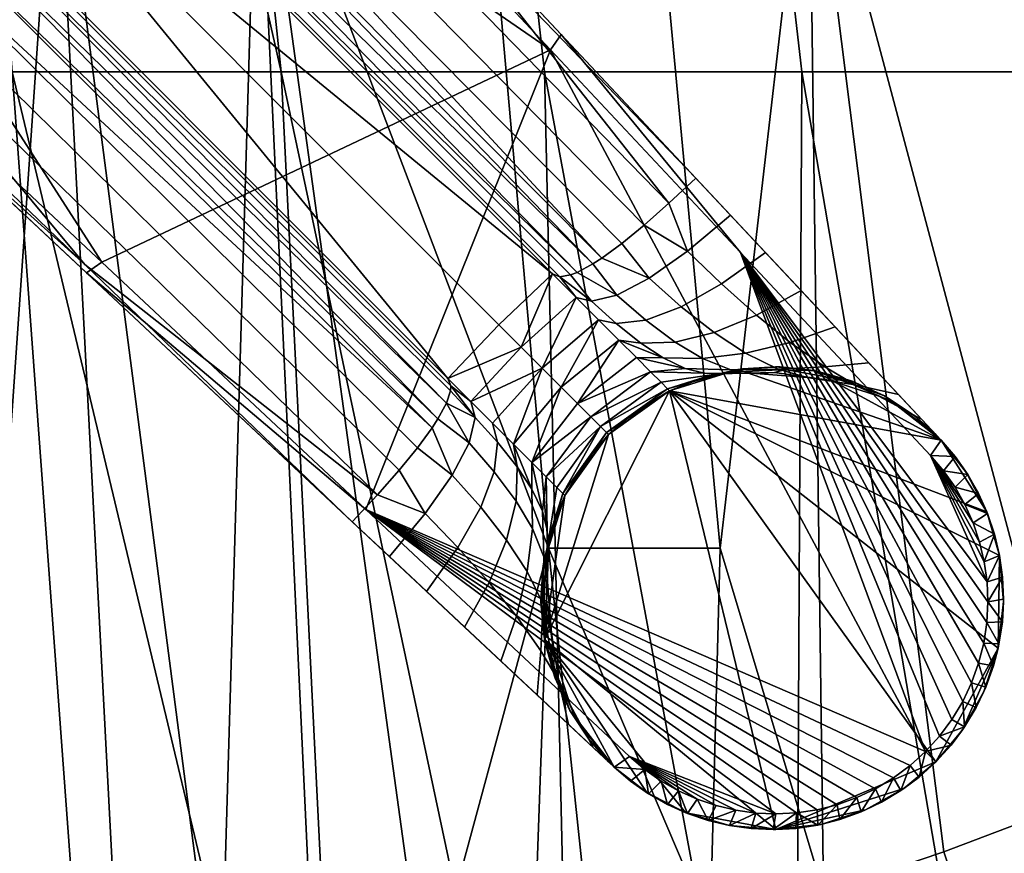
# Model space of a CAD drawing. Header units: millimetres. Extents: x -380 to 380, y -317 to 440.
# Tile 49 of 66: x 207 to 261, y -262 to -217. Entities that reach past the tile are written whole.
import ezdxf

# ---------------------------------------------------------------- set-up
doc = ezdxf.new("R2010")
doc.units = ezdxf.units.MM
doc.header["$MEASUREMENT"] = 0
for name, color, linetype in [('nozky', 250, 'Continuous'), ('podnoz', 7, 'Continuous'), ('sedak', 9, 'Continuous')]:
    doc.layers.add(name, color=color, linetype=linetype)

msp = doc.modelspace()

# ---------------------------------------------------------------- meshes
at = {"layer": 'nozky'}
mesh = msp.add_polyface(dxfattribs=at)
corners = [(239.161, -239.161), (236.798, -242.454), (236.798, -242.454, 2.5), (242.454, -236.797), (242.454, -236.797, 2.5), (240.722, -237.837, 5), (237.837, -240.722, 5), (236.798, -242.454, 5), (239.161, -239.161, 5), (242.454, -236.797, 5), (257.123, -239.455, 2.5), (258.504, -241.223), (257.123, -239.455), (259.595, -243.33), (259.595, -243.33, 5), (260.286, -245.697, 5), (260.286, -245.697), (258.504, -241.223, 5), (257.123, -239.455, 5), (235.638, -246.15), (236.085, -244.221, 5), (235.638, -246.15, 5), (254.07, -237.073), (255.719, -238.168, 5), (250.228, -235.7), (252.218, -236.233, 5), (254.07, -237.073, 5), (250.228, -235.7, 5), (248.177, -235.501, 5), (246.149, -235.638), (244.221, -236.085, 5), (246.149, -235.638, 5), (260.204, -250.703), (256.839, -256.839), (242.454, -236.797), (257.123, -239.455), (258.504, -241.223), (259.595, -243.33), (260.286, -245.697), (254.07, -237.073), (250.228, -235.7), (246.149, -235.638), (235.7, -250.228), (236.798, -242.454), (239.161, -239.161)]
mesh.append_faces([[corners[k] for k in face] for face in [(0, 1, 2, 2), (3, 0, 4, 4), (0, 5, 4, 4), (6, 0, 2, 2), (2, 7, 6, 6), (0, 8, 5, 5), (4, 5, 9, 9), (0, 6, 8, 8), (10, 11, 12, 12), (13, 14, 15, 16), (11, 17, 14, 13), (17, 10, 18, 18), (11, 10, 17, 17), (19, 2, 1, 1), (2, 19, 20, 20), (2, 20, 7, 7), (20, 19, 21, 21), (22, 10, 12, 12), (23, 10, 22, 22), (22, 24, 25, 26), (10, 23, 18, 18), (26, 23, 22, 22), (25, 24, 27, 27), (28, 27, 24, 24), (29, 28, 24, 24), (29, 3, 4, 4), (4, 30, 29, 29), (29, 31, 28, 28), (4, 9, 30, 30), (30, 31, 29, 29), (32, 33, 34, 34), (35, 36, 37, 37), (34, 37, 38, 38), (37, 34, 35, 35), (39, 35, 40, 40), (40, 35, 41, 41), (35, 34, 41, 41), (42, 43, 44, 44), (34, 42, 44, 44)]])
mesh = msp.add_polyface(dxfattribs=at)
corners = [(260.498, -248.204), (260.498, -248.204, 5), (260.204, -250.703, 5), (260.204, -250.703), (259.436, -253.047), (259.436, -253.047, 5), (258.276, -255.117, 5), (258.276, -255.117), (256.839, -256.839, 5), (256.839, -256.839), (260.286, -245.697), (260.286, -245.697, 5), (255.116, -258.276), (255.116, -258.276, 5), (253.047, -259.436, 5), (253.047, -259.436), (250.703, -260.204), (250.703, -260.204, 5), (248.204, -260.498, 5), (248.204, -260.498), (245.697, -260.286), (245.697, -260.286, 5), (243.33, -259.595, 5), (243.33, -259.595), (239.455, -257.123, 2.5), (239.455, -257.123), (241.223, -258.504), (241.223, -258.504, 5), (239.455, -257.123, 5), (237.073, -254.07), (238.168, -255.719, 5), (237.073, -254.07, 5), (236.233, -252.218, 5), (235.7, -250.228, 5), (235.7, -250.228), (235.501, -248.178, 5), (235.638, -246.15), (235.638, -246.15, 5), (259.436, -253.047), (258.276, -255.117), (260.204, -250.703), (256.839, -256.839), (253.047, -259.436), (248.204, -260.498), (255.116, -258.276), (260.286, -245.697), (260.498, -248.204), (242.454, -236.797), (250.703, -260.204), (243.33, -259.595), (245.697, -260.286), (235.7, -250.228), (239.455, -257.123), (241.223, -258.504), (237.073, -254.07), (236.798, -242.454), (235.638, -246.15)]
mesh.append_faces([[corners[k] for k in face] for face in [(0, 1, 2, 3), (4, 5, 6, 7), (8, 9, 7, 6), (3, 2, 5, 4), (10, 11, 1, 0), (12, 13, 14, 15), (16, 17, 18, 19), (15, 14, 17, 16), (20, 21, 22, 23), (24, 25, 26, 26), (23, 22, 27, 26), (19, 18, 21, 20), (27, 24, 26, 26), (13, 12, 9, 8), (24, 27, 28, 28), (29, 25, 24, 24), (29, 24, 30, 30), (28, 30, 24, 24), (29, 30, 31, 31), (32, 33, 34, 34), (32, 29, 31, 31), (34, 29, 32, 32), (34, 33, 35, 36), (36, 35, 37, 37), (38, 39, 40, 40), (39, 41, 40, 40), (42, 43, 44, 44), (41, 44, 43, 43), (45, 46, 40, 40), (47, 45, 40, 40), (42, 48, 43, 43), (49, 43, 50, 50), (49, 51, 43, 43), (52, 51, 53, 53), (49, 53, 51, 51), (52, 54, 51, 51), (55, 51, 56, 56), (47, 43, 51, 51), (43, 47, 41, 41)]])
at = {"layer": 'podnoz'}
mesh = msp.add_polyface(dxfattribs=at)
corners = [(173.652, -179.309, 45.104), (204.815, -204.815, 37.926), (202.061, -207.718, 38.574), (207.718, -202.061, 38.574), (236.127, -230.471, 32.045), (179.309, -173.652, 45.104), (202.168, -208.76, 43.012), (173.806, -180.423, 50.766), (173.878, -179.776, 48.735), (202.253, -208.146, 41.259), (201.818, -209.554, 44.486), (173.442, -181.252, 52.495), (201.21, -210.524, 45.683), (172.794, -182.267, 53.917), (200.356, -211.665, 46.604), (171.87, -183.471, 55.023), (199.265, -212.971, 47.251), (170.677, -184.867, 55.81), (197.946, -214.437, 47.625), (169.223, -186.458, 56.269), (202.061, -207.718, 39.227), (173.652, -179.309, 46.409), (230.395, -237.467, 35.949), (229.938, -238.315, 37.042), (181.962, -202.153, 52.062), (167.515, -188.249, 56.396), (229.624, -238.799, 37.494), (196.409, -216.058, 47.728), (208.76, -202.168, 43.012), (208.146, -202.253, 41.259), (179.776, -173.878, 48.735), (180.423, -173.806, 50.766), (209.554, -201.818, 44.486), (181.252, -173.442, 52.495), (210.524, -201.21, 45.683), (182.267, -172.794, 53.917), (211.665, -200.356, 46.604), (183.471, -171.87, 55.023), (212.971, -199.265, 47.251), (184.867, -170.677, 55.81), (207.718, -202.061, 39.227), (179.309, -173.652, 46.409), (237.106, -230.536, 35.305), (236.521, -230.631, 33.815), (236.127, -230.471, 32.045), (237.467, -230.395, 35.949), (238.315, -229.938, 37.042), (241.085, -227.848, 38.706), (239.874, -228.838, 38.214), (238.799, -229.624, 37.494), (214.437, -197.946, 47.625), (242.42, -226.665, 38.983), (202.153, -181.962, 52.062), (216.058, -196.409, 47.728), (229.962, -210.855, 43.392), (243.867, -225.302, 39.055), (205.232, -185.49, 58.476), (179.229, -179.229, 63.63), (215.496, -196.449, 55.145), (236.024, -218.367, 48.483), (225.76, -207.408, 51.814), (211.777, -229.85, 50.493), (183.265, -203.148, 59.153), (197.521, -216.499, 54.824), (169.008, -189.797, 63.48), (236.594, -217.537, 47.507), (216.065, -195.619, 54.169), (225.76, -207.408, 51.814), (236.024, -218.367, 48.483), (195.536, -173.702, 60.829), (205.232, -185.49, 58.476), (215.496, -196.449, 55.145), (153.925, -177.012, 66.828), (182.436, -203.717, 58.177), (183.265, -203.148, 59.153), (169.008, -189.797, 63.48), (197.521, -216.499, 54.824), (236.594, -217.537, 47.507), (220.941, -200.825, 46.301), (216.065, -195.619, 54.169), (198.014, -176.348, 53.542), (243.867, -225.302, 39.055), (210.946, -230.421, 49.516), (182.436, -203.717, 58.177), (176.348, -198.014, 53.542), (153.925, -177.012, 66.828), (162.012, -184.587, 57.78), (200.825, -220.941, 46.301), (176.348, -198.014, 53.542), (200.825, -220.941, 46.301), (162.012, -184.587, 57.78), (173.652, -179.309, 45.104), (202.061, -207.718, 38.574), (220.941, -200.825, 46.301), (198.014, -176.348, 53.542), (207.718, -202.061, 38.574), (179.309, -173.652, 45.104)]
mesh.append_faces([[corners[k] for k in face] for face in [(0, 1, 2, 2), (1, 3, 4, 4), (3, 1, 5, 5), (6, 7, 8, 9), (10, 11, 7, 6), (12, 13, 11, 10), (14, 15, 13, 12), (16, 17, 15, 14), (18, 19, 17, 16), (20, 9, 8, 21), (6, 22, 10, 10), (10, 23, 12, 12), (19, 24, 25, 25), (24, 19, 18, 18), (26, 14, 12, 12), (24, 18, 27, 27), (28, 29, 30, 31), (32, 28, 31, 33), (34, 32, 33, 35), (36, 34, 35, 37), (38, 36, 37, 39), (40, 41, 30, 29), (28, 42, 43, 29), (29, 43, 44, 40), (28, 32, 45, 45), (34, 46, 32, 32), (46, 45, 32, 32), (38, 47, 48, 36), (49, 34, 36, 36), (50, 51, 47, 38), (52, 53, 50, 50), (54, 50, 53, 53), (55, 51, 54, 54), (50, 54, 51, 51), (56, 57, 58, 58), (59, 60, 57, 57), (58, 57, 60, 60), (57, 61, 59, 59), (62, 63, 57, 57), (64, 62, 57, 57), (61, 57, 63, 63), (65, 66, 67, 68), (66, 69, 70, 71), (71, 67, 66, 66), (72, 73, 74, 75), (76, 74, 73, 73), (77, 78, 79, 79), (80, 79, 78, 78), (81, 78, 77, 77), (82, 83, 84, 84), (85, 86, 83, 83), (84, 83, 86, 86), (87, 82, 84, 84), (88, 27, 89, 89), (25, 24, 88, 88), (27, 88, 24, 24), (88, 90, 25, 25), (21, 91, 20, 20), (92, 20, 91, 91), (93, 55, 54, 54), (94, 93, 53, 53), (54, 53, 93, 93), (95, 40, 44, 44), (40, 95, 96, 96)]])
mesh = msp.add_polyface(dxfattribs=at)
corners = [(230.47, -236.127, 32.045), (233.224, -233.224, 31.396), (234.43, -234.43, 30.962), (234.024, -239.681, 29.784), (235.564, -235.564, 30.236), (236.59, -236.59, 29.24), (231.716, -237.372, 31.602), (232.889, -238.546, 30.867), (238.621, -232.964, 30.808), (237.413, -231.756, 31.582), (239.714, -234.057, 29.746), (237.476, -237.476, 28.005), (236.127, -230.471, 32.045), (240.659, -235.002, 28.43), (241.991, -236.334, 25.204), (238.196, -238.196, 26.569), (241.425, -235.769, 26.9), (238.727, -238.727, 24.977), (242.338, -236.681, 23.394), (242.454, -236.797, 21.526), (239.052, -239.052, 23.279), (204.815, -204.815, 37.926), (202.061, -207.718, 38.574), (202.168, -208.76, 43.012), (202.253, -208.146, 41.259), (230.631, -236.521, 33.815), (230.615, -236.791, 34.594), (202.061, -207.718, 39.227), (230.47, -236.127, 32.045), (230.395, -237.467, 35.949), (201.21, -210.524, 45.683), (229.938, -238.315, 37.042), (229.624, -238.799, 37.494), (201.818, -209.554, 44.486), (199.265, -212.971, 47.251), (200.356, -211.665, 46.604), (228.838, -239.874, 38.214), (227.848, -241.085, 38.706), (197.946, -214.437, 47.625), (226.665, -242.42, 38.983), (210.855, -229.962, 43.392), (196.409, -216.058, 47.728), (237.106, -230.536, 35.305), (208.76, -202.168, 43.012), (237.467, -230.395, 35.949), (210.524, -201.21, 45.683), (238.799, -229.624, 37.494), (238.315, -229.938, 37.042), (211.665, -200.356, 46.604), (239.874, -228.838, 38.214), (231.942, -238.228, 34.19), (231.716, -237.372, 31.602), (239.576, -233.151, 33.302), (241.173, -232.981, 35.105), (242.751, -234.168, 33.801), (240.902, -234.214, 32.097), (239.609, -231.62, 36.096), (241.357, -230.706, 37.411), (243.086, -232.251, 36.446), (238.228, -231.942, 34.19), (243.297, -235.581, 29.146), (241.425, -235.769, 26.9), (240.659, -235.002, 28.43), (241.085, -227.848, 38.706), (243.422, -229.252, 38.184), (242.107, -235.013, 30.744), (239.714, -234.057, 29.746), (238.621, -232.964, 30.808), (237.413, -231.756, 31.582), (236.521, -230.631, 33.815), (236.127, -230.471, 32.045), (226.032, -243.201, 46.16), (256.286, -256.286, 39.394), (236.024, -218.367, 48.483), (211.777, -229.85, 50.493), (236.024, -218.367, 48.483), (246.288, -229.327, 45.154), (236.594, -217.537, 47.507), (182.436, -203.717, 58.177), (210.946, -230.421, 49.516), (211.777, -229.85, 50.493), (197.521, -216.499, 54.824), (226.032, -243.201, 46.16), (210.946, -230.421, 49.516), (200.825, -220.941, 46.301), (225.302, -243.867, 39.055), (200.825, -220.941, 46.301), (225.302, -243.867, 39.055), (202.061, -207.718, 38.574)]
mesh.append_faces([[corners[k] for k in face] for face in [(0, 1, 2, 2), (3, 4, 5, 5), (6, 2, 4, 4), (6, 0, 2, 2), (4, 7, 6, 6), (8, 4, 9, 9), (10, 5, 8, 8), (10, 11, 5, 5), (2, 1, 12, 12), (9, 2, 12, 12), (4, 2, 9, 9), (4, 8, 5, 5), (11, 10, 13, 13), (14, 15, 16, 16), (17, 14, 18, 18), (18, 19, 20, 20), (16, 15, 11, 11), (17, 15, 14, 14), (13, 16, 11, 11), (0, 21, 1, 1), (22, 21, 0, 0), (1, 21, 12, 12), (23, 24, 25, 26), (24, 27, 28, 25), (26, 29, 23, 23), (30, 31, 32, 32), (31, 33, 29, 29), (34, 35, 36, 37), (35, 32, 36, 36), (38, 34, 37, 39), (40, 41, 38, 38), (38, 39, 40, 40), (42, 43, 44, 44), (45, 46, 47, 47), (48, 49, 46, 46), (25, 50, 26, 26), (29, 26, 50, 50), (25, 28, 51, 51), (50, 25, 51, 51), (52, 53, 54, 55), (56, 57, 58, 53), (59, 56, 53, 52), (60, 61, 62, 62), (57, 49, 63, 64), (57, 46, 49, 49), (56, 47, 46, 57), (65, 66, 55, 55), (55, 66, 67, 52), (68, 59, 52, 67), (62, 66, 65, 65), (44, 47, 56, 56), (59, 42, 44, 56), (69, 42, 59, 59), (69, 68, 70, 70), (59, 68, 69, 69), (71, 72, 73, 73), (73, 74, 71, 71), (75, 76, 77, 77), (78, 79, 80, 81), (82, 80, 79, 79), (83, 84, 85, 85), (86, 40, 87, 87), (40, 86, 41, 41), (27, 88, 28, 28)]])
mesh = msp.add_polyface(dxfattribs=at)
corners = [(240.722, -237.837, 5), (242.454, -236.797, 13.263), (242.454, -236.797, 5), (242.454, -236.797, 21.526), (245.074, -235.87, 25.625), (248.127, -235.806, 26.856), (248.71, -235.641, 24.929), (245.509, -235.799, 23.864), (244.315, -235.835, 27.409), (247.112, -235.864, 28.809), (243.297, -235.581, 29.146), (245.771, -235.654, 30.691), (244.239, -235.049, 32.378), (246.557, -234.757, 33.93), (248.323, -235.62, 32.36), (242.107, -235.013, 30.744), (244.859, -233.647, 35.226), (247.15, -232.703, 36.376), (248.967, -234.176, 35.37), (242.751, -234.168, 33.801), (240.902, -234.214, 32.097), (243.086, -232.251, 36.446), (245.258, -231.013, 37.357), (241.173, -232.981, 35.105), (241.357, -230.706, 37.411), (243.422, -229.252, 38.184), (246.402, -235.603, 22.363), (248.422, -235.507, 22.949), (244.399, -236.03, 21.884), (242.338, -236.681, 23.394), (241.991, -236.334, 25.204), (241.425, -235.769, 26.9), (240.659, -235.002, 28.43), (245.748, -227.311, 38.46), (247.63, -229.32, 37.865), (242.42, -226.665, 38.983), (243.867, -225.302, 39.055), (241.085, -227.848, 38.706), (236.024, -218.367, 48.483), (256.286, -256.286, 39.394), (246.288, -229.327, 45.154), (246.149, -235.638, 5), (244.221, -236.085, 5), (248.177, -235.501, 5), (236.594, -217.537, 47.507), (257.123, -239.455, 40.85), (243.867, -225.302, 39.055)]
mesh.append_faces([[corners[k] for k in face] for face in [(0, 1, 2, 2), (3, 1, 0, 0), (4, 5, 6, 7), (8, 9, 5, 4), (10, 11, 9, 8), (12, 13, 14, 11), (15, 12, 11, 10), (16, 17, 18, 13), (19, 16, 13, 12), (20, 19, 12, 15), (21, 22, 17, 16), (23, 21, 16, 19), (24, 25, 22, 21), (26, 7, 6, 27), (28, 3, 29, 29), (7, 26, 28, 28), (7, 29, 30, 4), (31, 10, 8, 8), (4, 30, 31, 8), (15, 10, 32, 32), (28, 29, 7, 7), (33, 34, 22, 25), (25, 35, 36, 33), (25, 37, 35, 35), (38, 39, 40, 40), (28, 41, 42, 42), (1, 42, 2, 2), (26, 43, 41, 41), (3, 28, 1, 1), (41, 28, 26, 26), (42, 1, 28, 28), (44, 45, 46, 46)]])
mesh = msp.add_polyface(dxfattribs=at)
corners = [(251.081, -236.226, 28.42), (253.764, -237.086, 30.21), (254.539, -237.403, 27.879), (251.783, -236.199, 26.302), (248.127, -235.806, 26.856), (248.71, -235.641, 24.929), (249.884, -236.077, 30.479), (252.487, -236.463, 32.327), (247.112, -235.864, 28.809), (248.323, -235.62, 32.36), (250.836, -235.496, 34.09), (245.771, -235.654, 30.691), (246.557, -234.757, 33.93), (248.967, -234.176, 35.37), (255.696, -238.15, 25.967), (254.083, -237.08, 25.15), (252.314, -236.268, 24.365), (253.223, -235.291, 35.824), (254.822, -236.998, 34.274), (251.393, -233.338, 36.675), (256.067, -238.327, 32.137), (247.15, -232.703, 36.376), (249.561, -231.381, 37.255), (250.415, -235.735, 23.625), (248.422, -235.507, 22.949), (247.63, -229.32, 37.865), (245.258, -231.013, 37.357), (257.123, -239.455, 40.85), (236.594, -217.537, 47.507), (246.288, -229.327, 45.154), (256.552, -240.287, 41.826), (254.07, -237.073, 5), (255.719, -238.168, 5), (252.218, -236.233, 5), (250.228, -235.7, 5), (248.177, -235.501, 5), (246.402, -235.603, 22.363), (257.123, -239.455, 40.85), (251.393, -233.338, 36.675), (249.561, -231.381, 37.255), (247.63, -229.32, 37.865), (245.748, -227.311, 38.46), (253.223, -235.291, 35.824), (243.867, -225.302, 39.055)]
mesh.append_faces([[corners[k] for k in face] for face in [(0, 1, 2, 3), (4, 0, 3, 5), (6, 7, 1, 0), (8, 6, 0, 4), (9, 10, 7, 6), (11, 9, 6, 8), (12, 13, 10, 9), (2, 14, 15, 15), (2, 15, 16, 3), (17, 18, 7, 10), (19, 17, 10, 13), (18, 20, 1, 7), (13, 21, 22, 19), (3, 23, 24, 5), (16, 23, 3, 3), (25, 22, 21, 26), (27, 28, 29, 30), (31, 15, 32, 32), (33, 16, 31, 31), (31, 16, 15, 15), (33, 23, 16, 16), (14, 32, 15, 15), (23, 33, 34, 34), (24, 34, 35, 35), (36, 24, 35, 35), (23, 34, 24, 24), (37, 38, 39, 39), (37, 40, 41, 41), (40, 37, 39, 39), (37, 20, 18, 18), (37, 18, 42, 42), (37, 42, 38, 38), (41, 43, 37, 37)]])
mesh = msp.add_polyface(dxfattribs=at)
corners = [(259.43, -250.423, 39.809), (259.154, -251.509, 39.685), (259.955, -251.65, 38.709), (259.599, -249.317, 39.953), (260.254, -250.469, 38.833), (260.437, -249.268, 38.976), (259.659, -248.203, 40.114), (260.502, -248.058, 39.138), (260.449, -246.869, 39.314), (259.611, -247.109, 40.29), (260.284, -245.694, 39.504), (259.459, -246.028, 40.48), (260.009, -244.541, 39.707), (259.206, -244.967, 40.683), (259.628, -243.42, 39.921), (258.856, -243.936, 40.897), (259.206, -244.967, 40.683), (256.552, -240.287, 41.826), (259.459, -246.028, 40.48), (259.611, -247.109, 40.29), (259.659, -248.203, 40.114), (246.288, -229.327, 45.154), (259.599, -249.317, 39.953), (259.43, -250.423, 39.809), (258.774, -252.566, 39.582), (259.154, -251.509, 39.685), (258.292, -253.582, 39.5), (257.042, -255.451, 39.406), (257.712, -254.546, 39.442), (256.286, -256.286, 39.394), (259.595, -243.33, 5), (260.009, -244.541, 39.707), (260.286, -245.697, 5), (260.204, -250.703, 5), (260.498, -248.204, 5), (260.437, -249.268, 38.976), (259.436, -253.047, 5), (259.955, -251.65, 38.709), (260.449, -246.869, 39.314), (260.284, -245.694, 39.504), (260.502, -248.058, 39.138), (260.254, -250.469, 38.833)]
mesh.append_faces([[corners[k] for k in face] for face in [(0, 1, 2, 2), (3, 4, 5, 5), (4, 3, 0, 0), (0, 2, 4, 4), (6, 3, 5, 5), (6, 7, 8, 8), (8, 9, 6, 6), (6, 5, 7, 7), (10, 9, 8, 8), (11, 10, 12, 12), (11, 12, 13, 13), (14, 15, 12, 12), (11, 9, 10, 10), (13, 12, 15, 15), (16, 17, 18, 18), (17, 19, 18, 18), (20, 21, 22, 22), (22, 21, 23, 23), (21, 24, 25, 25), (21, 26, 24, 24), (21, 27, 28, 28), (27, 21, 29, 29), (30, 31, 32, 32), (33, 34, 35, 35), (36, 33, 37, 37), (38, 34, 32, 32), (32, 31, 39, 39), (34, 38, 40, 40), (33, 35, 41, 41), (35, 34, 40, 40), (33, 41, 37, 37), (38, 32, 39, 39)]])
mesh = msp.add_polyface(dxfattribs=at)
corners = [(255.696, -238.15, 25.967), (256.853, -239.167, 29.577), (257.123, -239.455, 26.798), (254.539, -237.403, 27.879), (253.764, -237.086, 30.21), (256.067, -238.327, 32.137), (259.628, -243.42, 39.921), (258.412, -242.943, 41.12), (258.856, -243.936, 40.897), (259.146, -242.342, 40.144), (257.878, -241.998, 41.351), (257.257, -241.11, 41.587), (258.565, -241.315, 40.375), (257.89, -240.349, 40.61), (257.123, -239.455, 40.85), (256.552, -240.287, 41.826), (256.552, -240.287, 41.826), (257.878, -241.998, 41.351), (257.257, -241.11, 41.587), (246.288, -229.327, 45.154), (259.611, -247.109, 40.29), (258.412, -242.943, 41.12), (258.856, -243.936, 40.897), (259.206, -244.967, 40.683), (259.659, -248.203, 40.114), (259.154, -251.509, 39.685), (259.43, -250.423, 39.809), (257.712, -254.546, 39.442), (258.292, -253.582, 39.5), (257.123, -239.455, 15.899), (258.504, -241.223, 5), (257.123, -239.455, 5), (257.89, -240.349, 40.61), (259.146, -242.342, 40.144), (259.595, -243.33, 5), (259.628, -243.42, 39.921), (260.009, -244.541, 39.707), (257.123, -239.455, 40.85), (258.565, -241.315, 40.375), (255.719, -238.168, 5)]
mesh.append_faces([[corners[k] for k in face] for face in [(0, 1, 2, 2), (3, 4, 5, 1), (3, 1, 0, 0), (6, 7, 8, 8), (6, 9, 7, 7), (10, 7, 9, 9), (11, 12, 13, 13), (14, 15, 13, 13), (13, 15, 11, 11), (10, 12, 11, 11), (10, 9, 12, 12), (16, 17, 18, 18), (19, 20, 16, 16), (17, 16, 21, 21), (21, 16, 22, 22), (22, 16, 23, 23), (19, 24, 20, 20), (25, 26, 19, 19), (27, 28, 19, 19), (29, 30, 31, 31), (30, 29, 32, 32), (2, 32, 29, 29), (30, 33, 34, 34), (34, 35, 36, 36), (32, 2, 37, 37), (38, 30, 32, 32), (30, 38, 33, 33), (35, 34, 33, 33), (39, 29, 31, 31), (0, 29, 39, 39), (0, 2, 29, 29), (37, 2, 1, 1), (5, 37, 1, 1)]])
mesh = msp.add_polyface(dxfattribs=at)
corners = [(232.889, -238.546, 30.867), (235.564, -235.564, 30.236), (234.024, -239.681, 29.784), (236.59, -236.59, 29.24), (235.002, -240.659, 28.431), (225.302, -243.867, 39.055), (210.855, -229.962, 43.392), (226.665, -242.42, 38.983), (235.806, -248.127, 26.856), (235.641, -248.71, 24.929), (236.199, -251.784, 26.302), (236.226, -251.081, 28.42), (235.87, -245.074, 25.625), (235.799, -245.509, 23.864), (235.864, -247.112, 28.809), (236.077, -249.884, 30.479), (235.835, -244.315, 27.409), (235.62, -248.323, 32.36), (236.463, -252.487, 32.327), (235.496, -250.836, 34.09), (235.655, -245.771, 30.691), (235.581, -243.297, 29.146), (234.757, -246.557, 33.93), (234.176, -248.966, 35.37), (235.049, -244.239, 32.378), (235.013, -242.107, 30.744), (233.647, -244.859, 35.226), (232.703, -247.15, 36.376), (234.168, -242.751, 33.801), (234.214, -240.902, 32.097), (232.25, -243.086, 36.446), (231.013, -245.258, 37.357), (232.981, -241.173, 35.105), (233.151, -239.576, 33.302), (230.706, -241.357, 37.411), (229.252, -243.422, 38.184), (231.62, -239.609, 36.096), (231.942, -238.228, 34.19), (235.736, -250.415, 23.625), (236.268, -252.314, 24.365), (235.291, -253.223, 35.824), (236.999, -254.822, 34.274), (233.337, -251.393, 36.675), (235.507, -248.422, 22.949), (235.603, -246.402, 22.363), (236.03, -244.399, 21.884), (236.688, -242.345, 23.334), (235.79, -241.447, 26.848), (236.363, -242.02, 25.091), (235.002, -240.659, 28.431), (229.32, -247.63, 37.865), (231.381, -249.561, 37.255), (227.311, -245.748, 38.46), (227.848, -241.085, 38.706), (228.838, -239.874, 38.214), (229.624, -238.799, 37.494), (229.938, -238.315, 37.042), (234.024, -239.681, 29.784), (232.889, -238.546, 30.867), (231.716, -237.372, 31.602), (230.395, -237.467, 35.949), (240.287, -256.552, 41.826), (248.204, -259.658, 40.114), (226.032, -243.201, 46.16), (210.946, -230.421, 49.516), (239.455, -257.123, 40.85), (240.287, -256.552, 41.826), (226.032, -243.201, 46.16), (236.233, -252.218, 5), (235.7, -250.228, 5), (235.501, -248.178, 5), (236.085, -244.221, 5), (235.638, -246.15, 5), (239.455, -257.123, 40.85), (233.337, -251.393, 36.675), (235.291, -253.223, 35.824), (229.32, -247.63, 37.865), (231.381, -249.561, 37.255), (225.302, -243.867, 39.055), (227.311, -245.748, 38.46), (210.946, -230.421, 49.516)]
mesh.append_faces([[corners[k] for k in face] for face in [(0, 1, 2, 2), (2, 3, 4, 4), (5, 6, 7, 7), (8, 9, 10, 11), (12, 13, 9, 8), (14, 8, 11, 15), (16, 12, 8, 14), (17, 15, 18, 19), (20, 14, 15, 17), (21, 16, 14, 20), (22, 17, 19, 23), (24, 20, 17, 22), (25, 21, 20, 24), (26, 22, 23, 27), (28, 24, 22, 26), (29, 25, 24, 28), (30, 26, 27, 31), (32, 28, 26, 30), (33, 29, 28, 32), (34, 30, 31, 35), (36, 32, 30, 34), (37, 33, 32, 36), (38, 39, 10, 10), (40, 19, 18, 41), (19, 40, 42, 23), (43, 38, 9, 9), (9, 38, 10, 10), (44, 43, 9, 13), (13, 45, 44, 44), (13, 46, 45, 45), (12, 16, 47, 48), (47, 16, 21, 21), (21, 49, 47, 47), (25, 49, 21, 21), (50, 31, 27, 51), (52, 35, 31, 50), (51, 27, 23, 42), (35, 52, 5, 7), (7, 53, 35, 35), (34, 35, 53, 54), (55, 34, 54, 54), (36, 34, 55, 56), (57, 25, 29, 29), (58, 57, 29, 33), (59, 58, 33, 37), (49, 25, 57, 57), (56, 60, 36, 36), (36, 60, 37, 37), (61, 62, 63, 63), (64, 65, 66, 67), (68, 39, 38, 38), (38, 69, 68, 68), (43, 70, 69, 69), (45, 71, 72, 72), (44, 72, 70, 70), (44, 70, 43, 43), (72, 44, 45, 45), (38, 43, 69, 69), (73, 74, 75, 75), (73, 76, 77, 77), (73, 77, 74, 74), (73, 78, 79, 79), (78, 73, 80, 80), (76, 73, 79, 79)]])
mesh = msp.add_polyface(dxfattribs=at)
corners = [(235.002, -240.659, 28.431), (236.59, -236.59, 29.24), (237.476, -237.476, 28.005), (238.196, -238.196, 26.569), (235.79, -241.447, 26.848), (236.688, -242.345, 23.334), (238.727, -238.727, 24.977), (239.052, -239.052, 23.279), (236.363, -242.02, 25.091), (236.798, -242.454, 21.526), (239.161, -239.161, 21.526), (242.338, -236.681, 23.394), (242.454, -236.797, 21.526), (237.837, -240.722, 5), (236.798, -242.454, 5), (236.798, -242.454, 13.263), (239.161, -239.161, 5), (240.722, -237.837, 5), (236.226, -251.081, 28.42), (236.199, -251.784, 26.302), (237.403, -254.539, 27.879), (237.086, -253.764, 30.21), (236.077, -249.884, 30.479), (236.463, -252.487, 32.327), (236.268, -252.314, 24.365), (237.08, -254.083, 25.15), (238.15, -255.696, 25.967), (239.167, -256.853, 29.577), (238.327, -256.067, 32.137), (236.999, -254.822, 34.274), (236.03, -244.399, 21.884), (235.799, -245.509, 23.864), (235.87, -245.074, 25.625), (249.317, -259.599, 39.953), (226.032, -243.201, 46.16), (248.204, -259.658, 40.114), (250.422, -259.43, 39.809), (237.073, -254.07, 5), (238.168, -255.719, 5), (236.233, -252.218, 5), (236.085, -244.221, 5), (239.455, -257.123, 40.85), (235.291, -253.223, 35.824)]
mesh.append_faces([[corners[k] for k in face] for face in [(0, 1, 2, 2), (0, 3, 4, 4), (5, 6, 7, 7), (4, 3, 6, 6), (8, 4, 6, 6), (5, 7, 9, 9), (6, 5, 8, 8), (10, 9, 7, 7), (2, 3, 0, 0), (11, 7, 6, 6), (12, 10, 7, 7), (13, 14, 15, 15), (16, 13, 9, 10), (17, 16, 10, 12), (13, 15, 9, 9), (18, 19, 20, 21), (22, 18, 21, 23), (24, 25, 20, 19), (20, 25, 26, 26), (20, 27, 28, 21), (29, 23, 21, 28), (9, 30, 5, 5), (8, 5, 31, 32), (33, 34, 35, 35), (34, 33, 36, 36), (37, 38, 25, 25), (39, 37, 24, 24), (37, 25, 24, 24), (26, 25, 38, 38), (15, 14, 40, 40), (9, 15, 30, 30), (40, 30, 15, 15), (41, 42, 29, 29)]])
mesh = msp.add_polyface(dxfattribs=at)
corners = [(259.154, -251.509, 39.685), (259.542, -252.798, 38.606), (259.955, -251.65, 38.709), (258.774, -252.566, 39.582), (259.018, -253.901, 38.524), (258.389, -254.95, 38.465), (257.042, -255.451, 39.406), (257.661, -255.932, 38.43), (256.286, -256.286, 39.394), (256.84, -256.839, 38.418), (255.933, -257.66, 38.43), (258.292, -253.582, 39.5), (257.712, -254.546, 39.442), (251.65, -259.955, 38.709), (251.509, -259.155, 39.685), (250.469, -260.254, 38.833), (249.317, -259.599, 39.953), (249.268, -260.437, 38.976), (248.058, -260.502, 39.138), (250.422, -259.43, 39.809), (252.798, -259.543, 38.606), (252.565, -258.775, 39.582), (248.204, -259.658, 40.114), (246.87, -260.449, 39.314), (245.694, -260.284, 39.504), (247.11, -259.61, 40.29), (244.541, -260.009, 39.707), (246.028, -259.458, 40.48), (244.967, -259.206, 40.683), (253.901, -259.019, 38.524), (254.95, -258.389, 38.465), (254.546, -257.712, 39.442), (253.581, -258.292, 39.5), (255.451, -257.042, 39.406), (226.032, -243.201, 46.16), (251.509, -259.155, 39.685), (252.565, -258.775, 39.582), (240.287, -256.552, 41.826), (246.028, -259.458, 40.48), (247.11, -259.61, 40.29), (253.581, -258.292, 39.5), (254.546, -257.712, 39.442), (255.451, -257.042, 39.406), (250.422, -259.43, 39.809), (248.204, -259.658, 40.114), (256.286, -256.286, 39.394), (257.661, -255.932, 38.43), (258.276, -255.117, 5), (258.389, -254.95, 38.465), (259.018, -253.901, 38.524), (259.436, -253.047, 5), (256.84, -256.839, 38.418), (256.839, -256.839, 5), (259.955, -251.65, 38.709), (259.542, -252.798, 38.606), (255.933, -257.66, 38.43), (255.116, -258.276, 5), (253.901, -259.019, 38.524), (254.95, -258.389, 38.465), (253.047, -259.436, 5), (251.65, -259.955, 38.709), (250.703, -260.204, 5), (245.697, -260.286, 5), (248.204, -260.498, 5), (246.87, -260.449, 39.314), (243.33, -259.595, 5), (244.541, -260.009, 39.707), (249.268, -260.437, 38.976), (252.798, -259.543, 38.606), (250.469, -260.254, 38.833), (248.058, -260.502, 39.138), (245.694, -260.284, 39.504)]
mesh.append_faces([[corners[k] for k in face] for face in [(0, 1, 2, 2), (0, 3, 1, 1), (4, 1, 3, 3), (5, 6, 7, 7), (8, 7, 6, 6), (7, 8, 9, 9), (10, 9, 8, 8), (3, 11, 4, 4), (5, 4, 11, 11), (5, 11, 12, 12), (12, 6, 5, 5), (13, 14, 15, 15), (16, 17, 15, 15), (17, 16, 18, 18), (15, 14, 19, 19), (13, 20, 21, 21), (16, 15, 19, 19), (16, 22, 18, 18), (22, 23, 18, 18), (24, 23, 25, 25), (26, 24, 27, 27), (27, 24, 25, 25), (26, 27, 28, 28), (22, 25, 23, 23), (29, 30, 31, 31), (20, 29, 32, 32), (20, 32, 21, 21), (32, 29, 31, 31), (10, 8, 33, 33), (30, 10, 33, 33), (33, 31, 30, 30), (21, 14, 13, 13), (34, 35, 36, 36), (37, 38, 39, 39), (40, 34, 36, 36), (41, 34, 40, 40), (42, 34, 41, 41), (35, 34, 43, 43), (37, 39, 44, 44), (34, 42, 45, 45), (46, 47, 48, 48), (49, 47, 50, 50), (46, 51, 52, 52), (52, 47, 46, 46), (47, 49, 48, 48), (50, 53, 54, 54), (50, 54, 49, 49), (55, 56, 52, 52), (57, 56, 58, 58), (55, 58, 56, 56), (56, 57, 59, 59), (59, 60, 61, 61), (51, 55, 52, 52), (62, 63, 64, 64), (65, 62, 66, 66), (67, 63, 61, 61), (59, 57, 68, 68), (59, 68, 60, 60), (61, 69, 67, 67), (63, 70, 64, 64), (70, 63, 67, 67), (69, 61, 60, 60), (62, 71, 66, 66), (71, 62, 64, 64)]])
mesh = msp.add_polyface(dxfattribs=at)
corners = [(238.15, -255.696, 25.967), (239.455, -257.123, 26.798), (239.167, -256.853, 29.577), (237.403, -254.539, 27.879), (244.541, -260.009, 39.707), (244.967, -259.206, 40.683), (243.936, -258.856, 40.897), (242.342, -259.146, 40.144), (243.42, -259.629, 39.921), (242.943, -258.413, 41.12), (241.998, -257.879, 41.351), (241.315, -258.565, 40.375), (241.11, -257.257, 41.587), (240.287, -256.552, 41.826), (239.455, -257.123, 40.85), (240.349, -257.89, 40.61), (240.287, -256.552, 41.826), (244.967, -259.206, 40.683), (246.028, -259.458, 40.48), (242.943, -258.413, 41.12), (241.998, -257.879, 41.351), (243.936, -258.856, 40.897), (241.11, -257.257, 41.587), (239.455, -257.123, 15.899), (239.455, -257.123, 5), (241.223, -258.504, 5), (240.349, -257.89, 40.61), (242.342, -259.146, 40.144), (243.33, -259.595, 5), (244.541, -260.009, 39.707), (243.42, -259.629, 39.921), (241.315, -258.565, 40.375), (239.455, -257.123, 40.85), (238.168, -255.719, 5), (236.999, -254.822, 34.274), (238.327, -256.067, 32.137)]
mesh.append_faces([[corners[k] for k in face] for face in [(0, 1, 2, 2), (3, 0, 2, 2), (4, 5, 6, 6), (7, 8, 9, 9), (6, 8, 4, 4), (9, 10, 7, 7), (8, 6, 9, 9), (7, 10, 11, 11), (12, 11, 10, 10), (12, 13, 14, 14), (15, 12, 14, 14), (12, 15, 11, 11), (16, 17, 18, 18), (19, 16, 20, 20), (21, 16, 19, 19), (21, 17, 16, 16), (16, 22, 20, 20), (23, 24, 25, 25), (26, 23, 25, 25), (27, 25, 28, 28), (1, 23, 26, 26), (28, 29, 30, 30), (31, 25, 27, 27), (25, 31, 26, 26), (27, 28, 30, 30), (32, 1, 26, 26), (33, 24, 23, 23), (0, 33, 23, 23), (0, 23, 1, 1), (32, 2, 1, 1), (32, 34, 35, 35), (32, 35, 2, 2)]])
at = {"layer": 'sedak'}
mesh = msp.add_polyface(dxfattribs=at)
corners = [(252.438, -129.952, 406.353), (263.141, -219.564, 411.125), (249.597, -219.564, 402.484), (239.257, -129.952, 397.806), (265.25, -129.952, 415.737), (276.271, -219.564, 420.613), (277.626, -129.952, 425.974), (288.924, -219.564, 430.961), (289.501, -129.952, 437.079), (301.036, -219.564, 442.182), (300.809, -129.952, 449.067), (312.543, -219.564, 454.289), (311.481, -129.952, 461.955), (323.383, -219.564, 467.295), (321.453, -129.952, 475.757), (333.492, -219.564, 481.216), (245.881, -162.551, 483.598), (254.149, -121.182, 495.827), (241.793, -121.182, 482.497), (262.954, -203.921, 498.124), (265.519, -121.182, 510.752), (274.925, -203.921, 513.234), (275.747, -121.182, 527.423), (285.711, -203.921, 530.186), (289.884, -162.551, 547.585), (284.653, -121.182, 546.012), (290.667, -203.921, 539.545), (292.031, -121.182, 566.703), (288.611, -121.182, 556.261), (293.953, -162.551, 557.951), (297.469, -162.551, 568.518), (299.294, -203.921, 559.641), (302.907, -203.921, 570.333), (295.114, -203.921, 549.158), (298.344, -121.182, 593.503), (295.58, -121.182, 580.01), (301.118, -162.551, 581.991), (303.958, -162.551, 595.659), (306.655, -203.921, 583.973), (309.993, -198.279, 604.683), (307.447, -178.913, 604.279), (302.287, -140.195, 603.029), (304.878, -159.551, 603.728), (299.673, -120.846, 602.184), (317.151, -137.229, 630.758), (322.397, -176.473, 631.833), (329.134, -175.505, 636.676), (323.909, -136.153, 635.632), (311.417, -138.21, 624.698), (316.667, -177.329, 625.815), (306.97, -139.048, 617.792), (312.207, -178.033, 618.957), (303.934, -139.713, 610.439), (309.14, -178.562, 611.65), (301.668, -100.089, 616.004), (306.105, -99.116, 622.937), (298.655, -100.891, 608.623)]
mesh.append_faces([[corners[k] for k in face] for face in [(0, 1, 2, 3), (4, 5, 1, 0), (6, 7, 5, 4), (8, 9, 7, 6), (10, 11, 9, 8), (12, 13, 11, 10), (14, 15, 13, 12), (16, 17, 18, 18), (17, 16, 19, 19), (20, 17, 19, 21), (22, 20, 21, 23), (22, 24, 25, 25), (24, 22, 26, 26), (27, 28, 29, 30), (30, 29, 31, 32), (29, 24, 33, 31), (28, 25, 24, 29), (34, 35, 36, 37), (38, 37, 36, 36), (36, 30, 32, 38), (35, 27, 30, 36), (37, 39, 40, 40), (41, 37, 42, 42), (34, 37, 41, 41), (40, 42, 37, 37), (41, 43, 34, 34), (44, 45, 46, 47), (48, 49, 45, 44), (50, 51, 49, 48), (52, 53, 51, 50), (54, 50, 48, 55), (56, 52, 50, 54), (42, 40, 53, 53), (52, 42, 53, 53), (52, 56, 43, 41), (52, 41, 42, 42)]])
mesh = msp.add_polyface(dxfattribs=at)
corners = [(172.483, -150.374, 367.191), (175.512, -143.82, 368.015), (182.432, -148.172, 371.061), (179.381, -154.983, 370.148), (178.36, -137.159, 368.827), (185.292, -141.263, 371.957), (159.493, -140.048, 360.892), (165.863, -163.124, 365.514), (169.269, -156.812, 366.356), (176.133, -161.685, 369.221), (172.68, -168.268, 368.283), (162.262, -169.296, 364.667), (169.016, -174.719, 367.337), (192.088, -144.606, 374.744), (189.232, -151.747, 373.765), (186.175, -158.8, 372.766), (182.909, -165.756, 371.748), (179.423, -172.603, 370.715), (175.709, -179.328, 369.67), (171.759, -185.915, 368.617), (165.135, -181.022, 366.387), (167.568, -192.349, 367.56), (161.033, -187.165, 365.437), (225.767, -129.952, 390.076), (235.695, -219.564, 394.67), (221.464, -219.564, 387.649), (211.994, -129.952, 383.129), (239.257, -129.952, 397.806), (249.597, -219.564, 402.484), (192.105, -219.564, 375.826), (206.927, -219.564, 381.381), (199.539, -122.758, 377.53), (194.751, -137.389, 375.699), (197.232, -130.104, 376.628), (187.059, -121.182, 443.914), (170.151, -121.182, 436.27), (175.201, -203.921, 439.014), (192.77, -203.921, 446.432), (202.895, -121.182, 452.578), (209.269, -203.921, 454.918), (213.342, -121.182, 459.246), (220.175, -203.921, 461.5), (228.548, -162.551, 468.751), (232.229, -203.921, 469.849), (241.793, -121.182, 482.497), (233.538, -121.182, 474.838), (237.424, -162.551, 475.929), (245.881, -162.551, 483.598), (241.31, -203.921, 477.021)]
mesh.append_faces([[corners[k] for k in face] for face in [(0, 1, 2, 3), (1, 4, 5, 2), (1, 0, 6, 6), (7, 8, 9, 10), (8, 0, 3, 9), (6, 0, 8, 8), (11, 7, 10, 12), (2, 5, 13, 14), (14, 15, 3, 2), (15, 16, 9, 3), (10, 9, 16, 17), (17, 18, 12, 10), (18, 19, 20, 12), (19, 21, 22, 20), (23, 24, 25, 26), (27, 28, 24, 23), (19, 29, 21, 21), (19, 18, 29, 29), (14, 30, 29, 29), (29, 17, 16, 16), (29, 18, 17, 17), (31, 25, 30, 30), (29, 16, 15, 15), (13, 32, 30, 30), (14, 13, 30, 30), (33, 31, 30, 30), (26, 25, 31, 31), (33, 30, 32, 32), (15, 14, 29, 29), (34, 35, 36, 37), (38, 34, 37, 39), (40, 38, 39, 41), (42, 41, 43, 43), (41, 42, 40, 40), (44, 45, 46, 47), (46, 42, 43, 48)]])
mesh = msp.add_polyface(dxfattribs=at)
corners = [(245.196, -245.29, 478.112), (249.97, -203.921, 484.698), (241.31, -203.921, 477.021), (245.881, -162.551, 483.598), (237.424, -162.551, 475.929), (262.954, -203.921, 498.124), (289.884, -162.551, 547.585), (290.667, -203.921, 539.545), (295.114, -203.921, 549.158), (275.747, -121.182, 527.423), (285.711, -203.921, 530.186), (306.356, -230.236, 571.458), (308.023, -227.724, 578.13), (302.907, -203.921, 570.333), (277.792, -252.971, 511.077), (274.925, -203.921, 513.234), (286.628, -247.965, 524.402), (296.636, -240.679, 543.749), (302.786, -234.699, 559.613), (299.294, -203.921, 559.641), (306.655, -203.921, 583.973), (309.47, -225.191, 584.859), (311.195, -221.481, 594.731), (304.664, -232.478, 565.506), (293.937, -242.874, 537.926), (303.958, -162.551, 595.659), (312.01, -219.275, 600.606), (309.993, -198.279, 604.683), (312.515, -217.648, 604.94), (316.667, -177.329, 625.815), (321.352, -211.943, 626.387), (323.997, -211.066, 629.47), (319.019, -212.861, 623.087), (322.397, -176.473, 631.833), (312.207, -178.033, 618.957), (317.014, -213.811, 619.602), (309.14, -178.562, 611.65), (313.147, -216.681, 608.722), (315.399, -214.755, 616.081), (314.109, -215.714, 612.445), (307.447, -178.913, 604.279), (322.904, -215.927, 626.628), (318.669, -217.852, 620.225), (315.766, -219.842, 613.445)]
mesh.append_faces([[corners[k] for k in face] for face in [(0, 1, 2, 2), (3, 4, 2, 1), (5, 3, 1, 1), (6, 7, 8, 8), (7, 9, 10, 10), (11, 12, 13, 13), (5, 14, 15, 15), (15, 16, 10, 10), (7, 17, 8, 8), (8, 18, 19, 19), (13, 12, 20, 20), (21, 22, 20, 20), (19, 23, 13, 13), (10, 24, 7, 7), (25, 26, 27, 27), (28, 27, 26, 26), (22, 26, 25, 25), (20, 22, 25, 25), (29, 30, 31, 31), (29, 32, 30, 30), (31, 33, 29, 29), (34, 35, 32, 32), (36, 27, 37, 37), (27, 28, 37, 37), (34, 38, 35, 35), (38, 36, 39, 39), (36, 37, 39, 39), (32, 29, 34, 34), (27, 36, 40, 40), (38, 34, 36, 36), (41, 31, 30, 30), (42, 41, 32, 35), (30, 32, 41, 41), (43, 42, 38, 39), (37, 43, 39, 39), (35, 38, 42, 42)]])
mesh = msp.add_polyface(dxfattribs=at)
corners = [(199.973, -299.942, 379.878), (192.105, -219.564, 375.826), (212.73, -298.277, 384.486), (206.927, -219.564, 381.381), (225.282, -296.428, 389.615), (161.694, -219.564, 366.696), (187.043, -301.43, 375.766), (221.464, -219.564, 387.649), (235.695, -219.564, 394.67), (237.393, -294.421, 395.193), (241.31, -203.921, 477.021), (232.229, -203.921, 469.849), (235.909, -245.29, 470.947), (245.196, -245.29, 478.112), (185.163, -277.867, 443.474), (194.867, -276.469, 447.378), (192.77, -203.921, 446.432), (212.908, -273.367, 455.97), (209.269, -203.921, 454.918), (204.352, -274.927, 451.66), (175.201, -203.921, 439.014), (175.262, -279.128, 439.936), (220.175, -203.921, 461.5), (218.16, -272.32, 458.849), (223.315, -271.221, 461.863), (235.075, -268.417, 469.522), (238.277, -267.573, 471.817), (244.639, -265.782, 476.676), (229.271, -269.856, 465.598), (236.22, -272.543, 469.376), (238.111, -276.422, 468.076), (241.395, -275.568, 470.435), (239.451, -271.696, 471.697), (226.061, -279.268, 460.213), (228.228, -282.319, 457.723), (240.515, -279.431, 465.734), (224.353, -275.362, 461.636), (213.854, -277.52, 455.684), (215.407, -281.451, 454.172), (205.224, -279.091, 451.335), (185.882, -282.057, 443.086)]
mesh.append_faces([[corners[k] for k in face] for face in [(0, 1, 2, 2), (2, 3, 4, 4), (3, 2, 1, 1), (5, 1, 6, 6), (7, 4, 3, 3), (7, 8, 9, 9), (7, 9, 4, 4), (10, 11, 12, 13), (14, 15, 16, 16), (17, 18, 19, 19), (19, 16, 15, 15), (20, 21, 14, 14), (20, 14, 16, 16), (16, 19, 18, 18), (22, 23, 24, 24), (18, 17, 23, 23), (18, 23, 22, 22), (12, 25, 26, 26), (27, 12, 26, 26), (25, 12, 28, 28), (12, 22, 28, 28), (22, 12, 11, 11), (22, 24, 28, 28), (29, 30, 31, 32), (33, 34, 35, 30), (36, 33, 30, 29), (37, 38, 33, 36), (36, 23, 17, 37), (25, 36, 29, 29), (39, 15, 14, 40), (37, 17, 19, 39), (29, 32, 26, 25), (25, 28, 36, 36), (36, 28, 24, 24), (24, 23, 36, 36), (39, 19, 15, 15)]])
mesh = msp.add_polyface(dxfattribs=at)
corners = [(285.384, -283.74, 425.042), (279.532, -285.325, 420.597), (276.271, -219.564, 420.613), (273.547, -286.854, 416.316), (261.599, -289.649, 408.498), (263.141, -219.564, 411.125), (302.098, -278.649, 439.344), (296.667, -280.403, 434.412), (288.924, -219.564, 430.961), (235.695, -219.564, 394.67), (249.597, -219.564, 402.484), (249.226, -292.225, 401.309), (291.098, -282.099, 429.648), (245.196, -245.29, 478.112), (244.639, -265.782, 476.676), (250.768, -263.896, 481.777), (249.97, -203.921, 484.698), (257.278, -261.695, 487.71), (235.909, -245.29, 470.947), (264.642, -258.918, 495.172), (271.465, -256.015, 502.948), (262.954, -203.921, 498.124), (277.792, -252.971, 511.077), (283.55, -249.827, 519.45), (274.925, -203.921, 513.234), (286.628, -247.965, 524.402), (289.535, -246.067, 529.448), (285.711, -203.921, 530.186), (293.937, -242.874, 537.926), (296.636, -240.679, 543.749), (290.667, -203.921, 539.545), (291.129, -250.186, 530.045), (293.956, -253.946, 529.828), (298.453, -250.756, 538.564), (295.551, -247.002, 538.626), (287.829, -257.708, 519.52), (291.357, -260.481, 518.237), (297.64, -256.678, 528.764), (285.108, -253.938, 519.922), (281.93, -260.858, 510.884), (285.311, -263.666, 509.417), (279.31, -257.077, 511.443), (272.934, -260.119, 503.209), (275.441, -263.914, 502.499), (266.053, -263.023, 495.335), (268.441, -266.833, 494.482), (288.882, -265.149, 507.333), (295.087, -261.907, 516.338), (258.625, -265.803, 487.78)]
mesh.append_faces([[corners[k] for k in face] for face in [(0, 1, 2, 2), (3, 4, 5, 5), (6, 7, 8, 8), (9, 10, 11, 11), (10, 5, 4, 4), (2, 8, 12, 12), (5, 2, 1, 1), (13, 14, 15, 15), (16, 15, 17, 17), (18, 14, 13, 13), (16, 13, 15, 15), (16, 17, 19, 19), (20, 21, 19, 19), (21, 20, 22, 22), (23, 24, 22, 22), (24, 23, 25, 25), (25, 26, 27, 27), (28, 27, 26, 26), (28, 29, 30, 30), (16, 19, 21, 21), (31, 32, 33, 34), (35, 36, 37, 32), (38, 35, 32, 31), (39, 40, 36, 35), (41, 39, 35, 38), (42, 43, 39, 41), (44, 45, 43, 42), (46, 47, 36, 40), (29, 28, 34, 34), (34, 28, 26, 31), (38, 23, 22, 41), (31, 25, 23, 38), (42, 20, 19, 44), (44, 19, 17, 48), (41, 22, 20, 42), (31, 26, 25, 25)]])
mesh = msp.add_polyface(dxfattribs=at)
corners = [(222.092, -303.918, 399.662), (233.887, -301.963, 405.094), (169.208, -293.686, 428.081), (197.39, -307.34, 390.159), (146.559, -295.813, 422.172), (245.397, -299.82, 411.043), (257.42, -297.305, 418.029), (269.02, -294.572, 425.62), (190.14, -291.147, 435.132), (280.502, -291.524, 434.085), (219.447, -286.393, 448.334), (210.38, -288.037, 443.767), (192.105, -219.564, 375.826), (199.973, -299.942, 379.878), (187.043, -301.43, 375.766), (215.407, -281.451, 454.172), (217.375, -284.535, 451.572), (228.228, -282.319, 457.723), (226.061, -279.268, 460.213), (206.656, -283.041, 449.762), (208.47, -286.152, 447.085), (205.224, -279.091, 451.335), (213.854, -277.52, 455.684), (187.064, -286.048, 441.406), (188.562, -289.209, 438.593), (185.882, -282.057, 443.086), (166.725, -288.502, 434.563), (167.935, -291.706, 431.65), (230.509, -284.137, 454.599), (243.046, -281.198, 462.762), (240.515, -279.431, 465.734), (185.163, -277.867, 443.474), (175.262, -279.128, 439.936), (224.801, -302.813, 393.024), (236.864, -300.813, 398.58), (235.466, -302.267, 401.968), (223.529, -304.247, 396.471), (225.415, -299.819, 390.532), (237.538, -297.809, 396.116), (199.581, -306.309, 383.325), (198.552, -307.707, 386.863), (200.078, -303.334, 380.787), (173.666, -309.098, 375.6), (172.856, -310.468, 379.2), (174.057, -306.141, 373.03), (171.942, -310.074, 382.567), (225.282, -296.428, 389.615), (237.393, -294.421, 395.193), (212.73, -298.277, 384.486), (173.975, -302.751, 372.122)]
mesh.append_faces([[corners[k] for k in face] for face in [(0, 1, 2, 2), (3, 0, 4, 4), (1, 5, 2, 2), (6, 7, 8, 8), (2, 5, 8, 8), (2, 4, 0, 0), (9, 10, 11, 11), (7, 11, 8, 8), (5, 6, 8, 8), (12, 13, 14, 14), (15, 16, 17, 18), (19, 20, 16, 15), (21, 19, 15, 22), (23, 24, 20, 19), (25, 23, 19, 21), (26, 27, 24, 23), (28, 29, 30, 17), (17, 16, 10, 28), (16, 20, 11, 10), (8, 11, 20, 24), (2, 8, 24, 27), (31, 32, 25, 25), (33, 34, 35, 36), (37, 38, 34, 33), (39, 33, 36, 40), (41, 37, 33, 39), (42, 39, 40, 43), (44, 41, 39, 42), (0, 36, 35, 1), (3, 40, 36, 0), (40, 3, 45, 43), (38, 37, 46, 47), (37, 41, 13, 48), (41, 44, 49, 14), (14, 13, 41, 41), (48, 46, 37, 37)]])
mesh = msp.add_polyface(dxfattribs=at)
corners = [(291.438, -288.253, 443.169), (301.806, -284.759, 452.873), (230.509, -284.137, 454.599), (246.466, -280.316, 465.212), (243.046, -281.198, 462.762), (210.38, -288.037, 443.767), (269.02, -294.572, 425.62), (280.502, -291.524, 434.085), (311.528, -281.058, 463.151), (259.833, -276.479, 475.867), (219.447, -286.393, 448.334), (249.226, -292.225, 401.309), (249.597, -219.564, 402.484), (261.599, -289.649, 408.498), (235.695, -219.564, 394.67), (237.393, -294.421, 395.193), (260.885, -269.63, 486.792), (263.771, -272.546, 484.821), (271.5, -269.713, 492.669), (268.441, -266.833, 494.482), (258.625, -265.803, 487.78), (266.053, -263.023, 495.335), (254.205, -271.85, 480.682), (256.945, -274.795, 478.587), (252.056, -268.008, 481.774), (241.395, -275.568, 470.435), (243.865, -278.564, 468.138), (239.451, -271.696, 471.697), (238.111, -276.422, 468.076), (240.515, -279.431, 465.734), (266.815, -274.189, 482.227), (274.727, -271.305, 490.236), (257.278, -261.695, 487.71), (250.768, -263.896, 481.777), (244.639, -265.782, 476.676), (238.277, -267.573, 471.817), (260.961, -296.048, 411.835), (272.85, -293.252, 419.624), (271.05, -294.781, 422.768), (259.298, -297.551, 415.073), (261.767, -293.027, 409.441), (273.724, -290.223, 417.274), (248.646, -298.622, 404.673), (247.121, -300.098, 407.993), (249.383, -295.609, 402.24), (236.864, -300.813, 398.58), (235.466, -302.267, 401.968), (237.538, -297.809, 396.116), (257.42, -297.305, 418.029), (245.397, -299.82, 411.043), (233.887, -301.963, 405.094), (273.547, -286.854, 416.316)]
mesh.append_faces([[corners[k] for k in face] for face in [(0, 1, 2, 2), (3, 4, 1, 1), (5, 6, 7, 7), (8, 9, 3, 3), (7, 0, 10, 10), (2, 1, 4, 4), (2, 10, 0, 0), (11, 12, 13, 13), (14, 11, 15, 15), (16, 17, 18, 19), (20, 16, 19, 21), (22, 23, 17, 16), (24, 22, 16, 20), (25, 26, 23, 22), (27, 25, 22, 24), (28, 29, 26, 25), (9, 30, 17, 23), (3, 9, 23, 26), (30, 31, 18, 17), (26, 29, 4, 3), (20, 32, 33, 24), (34, 27, 24, 24), (24, 33, 34, 34), (35, 27, 34, 34), (36, 37, 38, 39), (40, 41, 37, 36), (42, 36, 39, 43), (44, 40, 36, 42), (45, 42, 43, 46), (47, 44, 42, 45), (48, 39, 38, 6), (49, 43, 39, 48), (50, 46, 43, 49), (41, 40, 13, 51), (44, 47, 15, 11), (40, 44, 11, 13)]])
mesh = msp.add_polyface(dxfattribs=at)
corners = [(336.636, -268.737, 497.369), (343.488, -264.312, 509.659), (288.882, -265.149, 507.333), (282.068, -268.297, 498.591), (329.011, -273.015, 485.489), (311.528, -281.058, 463.151), (320.635, -277.128, 474.066), (259.833, -276.479, 475.867), (246.466, -280.316, 465.212), (301.806, -284.759, 452.873), (295.087, -261.907, 516.338), (266.815, -274.189, 482.227), (274.727, -271.305, 490.236), (273.547, -286.854, 416.316), (263.141, -219.564, 411.125), (279.532, -285.325, 420.597), (291.098, -282.099, 429.648), (288.924, -219.564, 430.961), (296.667, -280.403, 434.412), (285.384, -283.74, 425.042), (276.271, -219.564, 420.613), (275.441, -263.914, 502.499), (278.665, -266.758, 500.854), (285.311, -263.666, 509.417), (281.93, -260.858, 510.884), (268.441, -266.833, 494.482), (271.5, -269.713, 492.669), (306.471, -283.216, 447.628), (316.441, -279.433, 458.196), (314.129, -281.086, 460.847), (304.277, -284.836, 450.417), (307.556, -280.172, 445.441), (317.594, -276.388, 456.075), (295.839, -286.789, 437.651), (293.771, -288.378, 440.569), (296.854, -283.748, 435.405), (284.624, -290.134, 428.317), (282.687, -291.693, 431.354), (285.568, -287.099, 426.016), (272.85, -293.252, 419.624), (271.05, -294.781, 422.768), (273.724, -290.223, 417.274), (291.438, -288.253, 443.169), (280.502, -291.524, 434.085), (307.371, -276.842, 444.429), (312.479, -274.984, 449.663), (302.098, -278.649, 439.344), (269.02, -294.572, 425.62)]
mesh.append_faces([[corners[k] for k in face] for face in [(0, 1, 2, 2), (3, 0, 2, 2), (4, 0, 3, 3), (5, 6, 7, 7), (8, 9, 5, 5), (1, 10, 2, 2), (4, 11, 6, 6), (12, 4, 3, 3), (7, 6, 11, 11), (12, 11, 4, 4), (13, 14, 15, 15), (16, 17, 18, 18), (19, 20, 16, 16), (21, 22, 23, 24), (25, 26, 22, 21), (12, 3, 22, 26), (3, 2, 23, 22), (27, 28, 29, 30), (31, 32, 28, 27), (33, 27, 30, 34), (35, 31, 27, 33), (36, 33, 34, 37), (38, 35, 33, 36), (39, 36, 37, 40), (41, 38, 36, 39), (9, 30, 29, 5), (42, 34, 30, 9), (34, 42, 43, 37), (32, 31, 44, 45), (31, 35, 18, 46), (31, 46, 44, 44), (18, 35, 16, 16), (37, 43, 47, 40), (38, 41, 13, 15), (35, 38, 19, 16), (19, 38, 15, 15)]])

doc.saveas('drawing.dxf')
